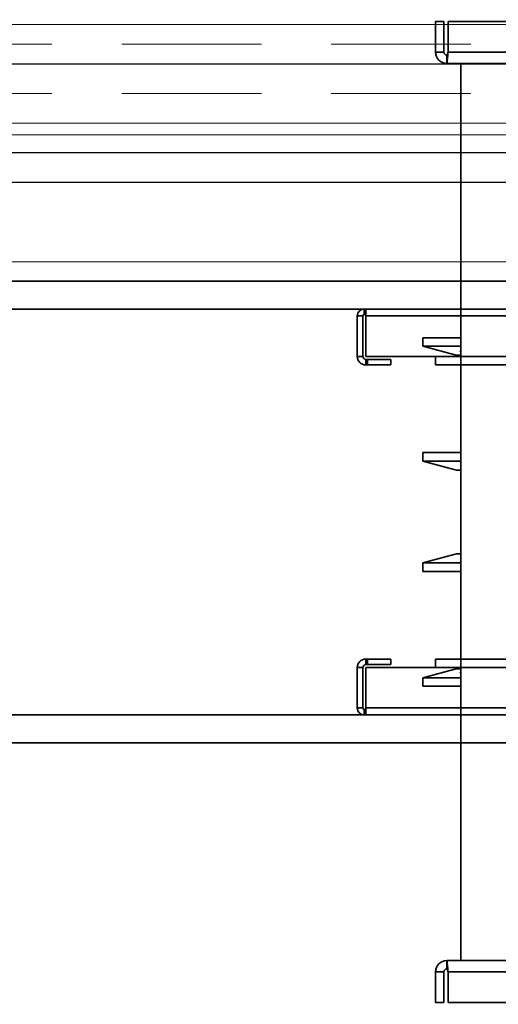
# Model space of a CAD drawing. Header units: millimetres. Extents: x -1465 to 393277, y -3788 to 454312.
# Tile 40 of 256: x 18533 to 18705, y 11624 to 11976. Entities that reach past the tile are written whole.
import ezdxf

# ---------------------------------------------------------------- set-up
doc = ezdxf.new("R2010")
doc.units = ezdxf.units.MM
doc.header["$XCLIPFRAME"] = 2
doc.linetypes.add('DASHED', pattern=[0.75, 0.5, -0.25])
for name, color, linetype in [('AHU03-3-42843OBJ', 8, 'Continuous'), ('AHU03-3-42950OBJ', 8, 'Continuous'), ('AHU03-3-68109OBJ', 8, 'Continuous'), ('AHU03-3-68634OBJ', 8, 'Continuous'), ('AHU03-3-68635OBJ', 8, 'Continuous'), ('FLUID-Wy2', 8, 'Continuous'), ('FLUID-Wy2-INS', 8, 'Continuous')]:
    doc.layers.add(name, color=color, linetype=linetype)
picture_1 = doc.add_image_def('image1.bmp', size_in_pixel=(951, 911))

msp = doc.modelspace()

# ---------------------------------------------------------------- linework, layer by layer
at = {"color": 8, "linetype": 'Continuous', "lineweight": 35, "ltscale": 100}
for p, q in [((19294.07, 11882.8), (17911.76, 11882.8)), ((17911.76, 11872.8), (19728.76, 11872.8)), ((17911.76, 11727.63), (19728.76, 11727.63)), ((19294.07, 11717.63), (17911.76, 11717.63))]:
    msp.add_line(p, q, dxfattribs=at)
at = {"layer": 'AHU03-3-42843OBJ', "color": 8, "linetype": 'Continuous', "lineweight": 35, "ltscale": 100}
for p, q in [((18677.76, 11862.47), (18677.76, 11859.52)), ((18691.26, 11862.47), (18677.76, 11862.47)), ((18689.63, 11856.34), (18677.76, 11859.52)), ((18691.26, 11859.52), (18677.76, 11859.52)), ((18689.63, 11856.34), (18691.26, 11856.34)), ((18689.89, 11856.3), (18691.26, 11856.3)), ((18691.26, 11857.43), (18691.23, 11857.45)), ((18689.63, 11744.09), (18677.76, 11740.91)), ((18689.63, 11744.09), (18691.26, 11744.09)), ((18689.89, 11744.13), (18691.26, 11744.13)), ((18691.26, 11743), (18691.23, 11742.98)), ((18677.76, 11737.96), (18677.76, 11740.91)), ((18691.26, 11740.91), (18677.76, 11740.91)), ((18691.26, 11737.96), (18677.76, 11737.96))]:
    msp.add_line(p, q, dxfattribs=at)
at = {"layer": 'AHU03-3-42843OBJ', "color": 8, "linetype": 'Continuous', "lineweight": 35, "ltscale": 100, "flags": 128}
for points in [[(18691.14, 11857.51), (18691.12, 11857.53), (18691.11, 11857.55), (18691.13, 11857.57), (18691.14, 11857.57), (18691.15, 11857.58), (18691.2, 11857.59), (18691.26, 11857.59)], [(18691.23, 11857.45), (18691.14, 11857.51)], [(18691.14, 11742.92), (18691.12, 11742.9), (18691.11, 11742.88), (18691.13, 11742.86), (18691.14, 11742.86), (18691.15, 11742.85), (18691.2, 11742.84), (18691.26, 11742.84)], [(18691.23, 11742.98), (18691.14, 11742.92)]]:
    msp.add_lwpolyline(points, dxfattribs=at)
at = {"layer": 'AHU03-3-42843OBJ', "color": 8, "linetype": 'Continuous', "lineweight": 35, "ltscale": 100}
for centre, radius, start, end in [((18689.89, 11857.3), 1, 255, 270), ((18690.81, 11855.65), 1.85, 76.044, 76.8588), ((18689.89, 11743.13), 1, 90, 105), ((18690.81, 11744.78), 1.85, 283.1412, 283.956)]:
    msp.add_arc(centre, radius, start, end, dxfattribs=at)
at = {"layer": 'AHU03-3-42950OBJ', "color": 8, "linetype": 'Continuous', "lineweight": 35, "ltscale": 100}
for p, q in [((18677.76, 11818.34), (18677.76, 11821.45)), ((18677.76, 11821.45), (18691.26, 11821.45)), ((18677.76, 11818.34), (18691.26, 11818.34)), ((18689.76, 11815.13), (18677.76, 11818.34)), ((18689.76, 11815.13), (18691.26, 11815.13)), ((18689.76, 11785.3), (18677.76, 11782.09)), ((18689.76, 11785.3), (18691.26, 11785.3)), ((18677.76, 11782.09), (18677.76, 11778.98)), ((18677.76, 11782.09), (18691.26, 11782.09)), ((18677.76, 11778.98), (18691.26, 11778.98))]:
    msp.add_line(p, q, dxfattribs=at)
at = {"layer": 'AHU03-3-68109OBJ', "color": 8, "linetype": 'Continuous', "lineweight": 35, "ltscale": 100}
for p, q in [((18656.76, 11872.8), (18656.76, 11870.8)), ((18656.76, 11872.8), (18983.76, 11872.8)), ((18657.26, 11872.8), (18657.26, 11855.8)), ((18654.26, 11870.3), (18654.26, 11855.8)), ((18654.26, 11870.3), (18656.26, 11870.3)), ((18656.26, 11870.3), (18656.26, 11855.8)), ((18656.76, 11870.8), (18657.26, 11870.8)), ((18983.26, 11870.3), (18657.26, 11870.3)), ((18654.26, 11855.8), (18656.26, 11855.8)), ((18657.26, 11855.8), (18983.26, 11855.8)), ((18657.26, 11852.8), (18657.26, 11854.8)), ((18657.26, 11854.8), (18666.26, 11854.8)), ((18657.87, 11852.8), (18657.87, 11854.8)), ((18666.26, 11852.8), (18666.26, 11854.8)), ((18682.26, 11855.8), (18682.26, 11852.8)), ((18657.26, 11852.8), (18666.26, 11852.8)), ((18682.26, 11852.8), (18958.26, 11852.8)), ((18657.26, 11747.63), (18657.26, 11745.63)), ((18657.26, 11747.63), (18666.26, 11747.63)), ((18657.26, 11745.63), (18666.26, 11745.63)), ((18657.87, 11747.63), (18657.87, 11745.63)), ((18666.26, 11747.63), (18666.26, 11745.63)), ((18682.26, 11744.63), (18682.26, 11747.63)), ((18682.26, 11747.63), (18958.26, 11747.63)), ((18654.26, 11730.13), (18654.26, 11744.63)), ((18654.26, 11744.63), (18656.26, 11744.63)), ((18656.26, 11730.13), (18656.26, 11744.63)), ((18657.26, 11727.63), (18657.26, 11744.63)), ((18657.26, 11744.63), (18983.26, 11744.63)), ((18654.26, 11730.13), (18656.26, 11730.13)), ((18656.76, 11727.63), (18656.76, 11729.63)), ((18656.76, 11729.63), (18657.26, 11729.63)), ((18656.76, 11727.63), (18983.76, 11727.63)), ((18983.26, 11730.13), (18657.26, 11730.13))]:
    msp.add_line(p, q, dxfattribs=at)
for centre, radius, start, end in [((18656.76, 11870.3), 2.5, 90, 180), ((18656.76, 11870.3), 0.5, 90, 180), ((18657.26, 11855.8), 3, 180, 270), ((18657.26, 11855.8), 1, 180, 270), ((18657.26, 11744.63), 3, 90, 180), ((18657.26, 11744.63), 1, 90, 180), ((18656.76, 11730.13), 2.5, 180, 270), ((18656.76, 11730.13), 0.5, 180, 270)]:
    msp.add_arc(centre, radius, start, end, dxfattribs=at)
at = {"layer": 'AHU03-3-68634OBJ', "color": 8, "linetype": 'Continuous', "lineweight": 35, "ltscale": 100}
for p, q in [((18682.26, 11964.6), (18682.26, 11975.6)), ((18682.26, 11975.6), (18685.26, 11975.6)), ((18685.26, 11964.6), (18685.26, 11975.6)), ((18686.76, 11964.6), (18686.76, 11975.6)), ((18953.76, 11975.6), (18686.76, 11975.6)), ((18682.26, 11964.6), (18685.26, 11964.6)), ((18686.26, 11960.6), (18686.26, 11963.6)), ((18686.68, 11963.56), (18686.71, 11963.97)), ((18686.71, 11963.97), (18686.76, 11964.6)), ((18953.76, 11964.6), (18686.76, 11964.6)), ((18954.26, 11960.6), (18686.26, 11960.6)), ((18686.26, 11639.83), (18686.26, 11636.83)), ((18954.26, 11639.83), (18686.26, 11639.83)), ((18686.68, 11636.86), (18686.71, 11636.45)), ((18686.71, 11636.45), (18686.76, 11635.83)), ((18682.26, 11635.83), (18682.26, 11624.83)), ((18682.26, 11635.83), (18685.26, 11635.83)), ((18685.26, 11635.83), (18685.26, 11624.83)), ((18686.76, 11635.83), (18686.76, 11624.83)), ((18953.76, 11635.83), (18686.76, 11635.83)), ((18682.26, 11624.83), (18685.26, 11624.83)), ((18953.76, 11624.83), (18686.76, 11624.83))]:
    msp.add_line(p, q, dxfattribs=at)
at = {"layer": 'AHU03-3-68634OBJ', "color": 8, "linetype": 'Continuous', "lineweight": 35, "ltscale": 100, "flags": 128}
for points in [[(18686.26, 11963.6), (18686.38, 11963.68), (18686.51, 11963.89), (18686.76, 11964.6)], [(18686.26, 11960.6), (18686.31, 11960.66), (18686.36, 11960.81), (18686.42, 11961.07), (18686.47, 11961.43), (18686.57, 11962.38), (18686.68, 11963.56)], [(18686.26, 11639.83), (18686.31, 11639.77), (18686.36, 11639.61), (18686.42, 11639.35), (18686.47, 11639), (18686.57, 11638.05), (18686.68, 11636.86)], [(18686.26, 11636.83), (18686.38, 11636.75), (18686.51, 11636.53), (18686.76, 11635.83)]]:
    msp.add_lwpolyline(points, dxfattribs=at)
at = {"layer": 'AHU03-3-68634OBJ', "color": 8, "linetype": 'Continuous', "lineweight": 35, "ltscale": 100}
for centre, radius, start, end in [((18686.26, 11964.6), 4, 180, 270), ((18686.26, 11964.6), 1, 180, 270), ((18686.26, 11635.83), 4, 90, 180), ((18686.26, 11635.83), 1, 90, 180)]:
    msp.add_arc(centre, radius, start, end, dxfattribs=at)
at = {"layer": 'AHU03-3-68635OBJ', "color": 8, "linetype": 'Continuous', "lineweight": 35, "ltscale": 100}
for p, q in [((18691.26, 11747.63), (18691.26, 11960.6)), ((18691.26, 11852.8), (18691.26, 11639.83))]:
    msp.add_line(p, q, dxfattribs=at)
at = {"layer": 'FLUID-Wy2', "color": 8, "linetype": 'Continuous', "lineweight": 18, "ltscale": 100}
for p, q in [((17819.95, 11974.57), (19819.95, 11974.57)), ((19819.95, 11974.57), (17819.95, 11974.57)), ((17819.95, 11960.43), (19819.95, 11960.43)), ((19849.95, 11939.22), (17789.95, 11939.22))]:
    msp.add_line(p, q, dxfattribs=at)
at = {"layer": 'FLUID-Wy2', "color": 8, "linetype": 'DASHED', "lineweight": 18, "ltscale": 100}
for p, q in [((19819.95, 11967.5), (17819.95, 11967.5)), ((19819.95, 11949.82), (17819.95, 11949.82))]:
    msp.add_line(p, q, dxfattribs=at)
at = {"layer": 'FLUID-Wy2', "color": 8, "linetype": 'Continuous', "lineweight": 25, "ltscale": 100}
for p, q in [((17819.95, 11960.43), (19819.95, 11960.43)), ((19864.95, 11928.61), (17774.95, 11928.61)), ((19864.95, 11918), (17774.95, 11918))]:
    msp.add_line(p, q, dxfattribs=at)
at = {"layer": 'FLUID-Wy2-INS', "color": 8, "linetype": 'Continuous', "lineweight": 13, "ltscale": 100}
for p, q in [((19919.95, 11935.12), (17719.95, 11935.12)), ((17719.95, 11889.72), (19919.95, 11889.72))]:
    msp.add_line(p, q, dxfattribs=at)

# ---------------------------------------------------------------- pictures from other files: only their frames are drawn
at = {"color": 8, "lineweight": 13}
image = msp.add_image(picture_1, insert=(17864.13, 12545.82), size_in_units=(1986.02, 1904.63), rotation=-90, dxfattribs=at)
image.set_boundary_path([(-0.5, -0.5), (950.5, 910.5)])

doc.saveas('drawing.dxf')
